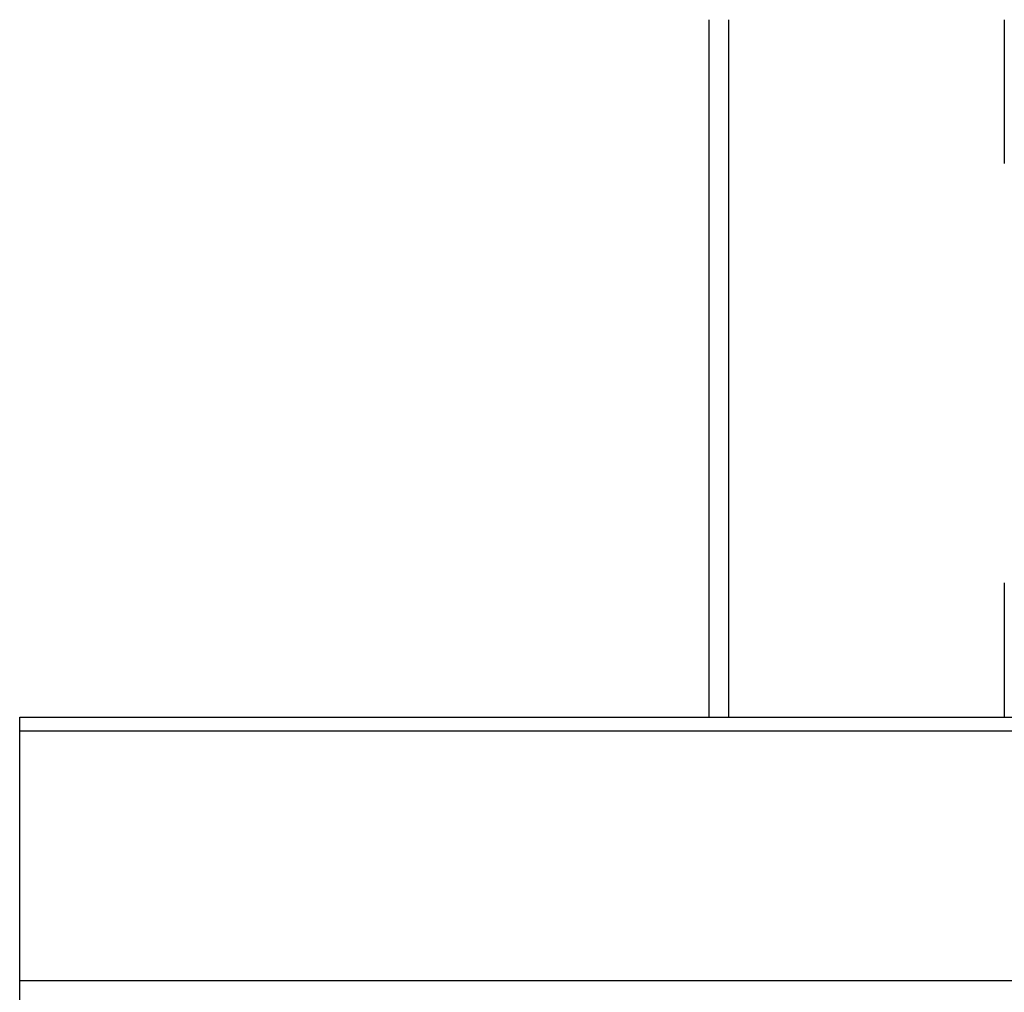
# Model space of a CAD drawing. Header units: inches. Extents: x 24 to 60, y 11.7 to 31.9.
# Tile 25 of 58: x 31.5 to 36.5, y 22.2 to 27.2. Entities that reach past the tile are written whole.
import ezdxf

# ---------------------------------------------------------------- set-up
doc = ezdxf.new("R2010")
doc.units = ezdxf.units.IN
doc.header["$MEASUREMENT"] = 0
doc.layers.add('Visible Edges(ANSI)', color=7, linetype='Continuous', lineweight=25)
doc.layers.add('Visible Tangent Edges(ANSI)', color=7, linetype='Continuous', lineweight=25)

msp = doc.modelspace()

# ---------------------------------------------------------------- linework, layer by layer
at = {"layer": 'Visible Edges(ANSI)'}
for p, q in [((35.0269, 27.1581), (35.0269, 23.6147)), ((36.5269, 27.1581), (36.5269, 26.4275)), ((36.5269, 24.2976), (36.5269, 23.6147)), ((31.5269, 23.545), (31.5269, 23.6147)), ((31.5269, 23.6147), (58.5269, 23.6147)), ((31.5269, 22.2754), (31.5269, 23.545)), ((31.5269, 22.1581), (31.5269, 22.2754))]:
    msp.add_line(p, q, dxfattribs=at)
at = {"layer": 'Visible Tangent Edges(ANSI)'}
for p, q in [((35.1259, 27.1581), (35.1259, 23.6147)), ((31.5269, 23.545), (58.5269, 23.545)), ((58.5269, 22.2754), (31.5269, 22.2754))]:
    msp.add_line(p, q, dxfattribs=at)

doc.saveas('drawing.dxf')
